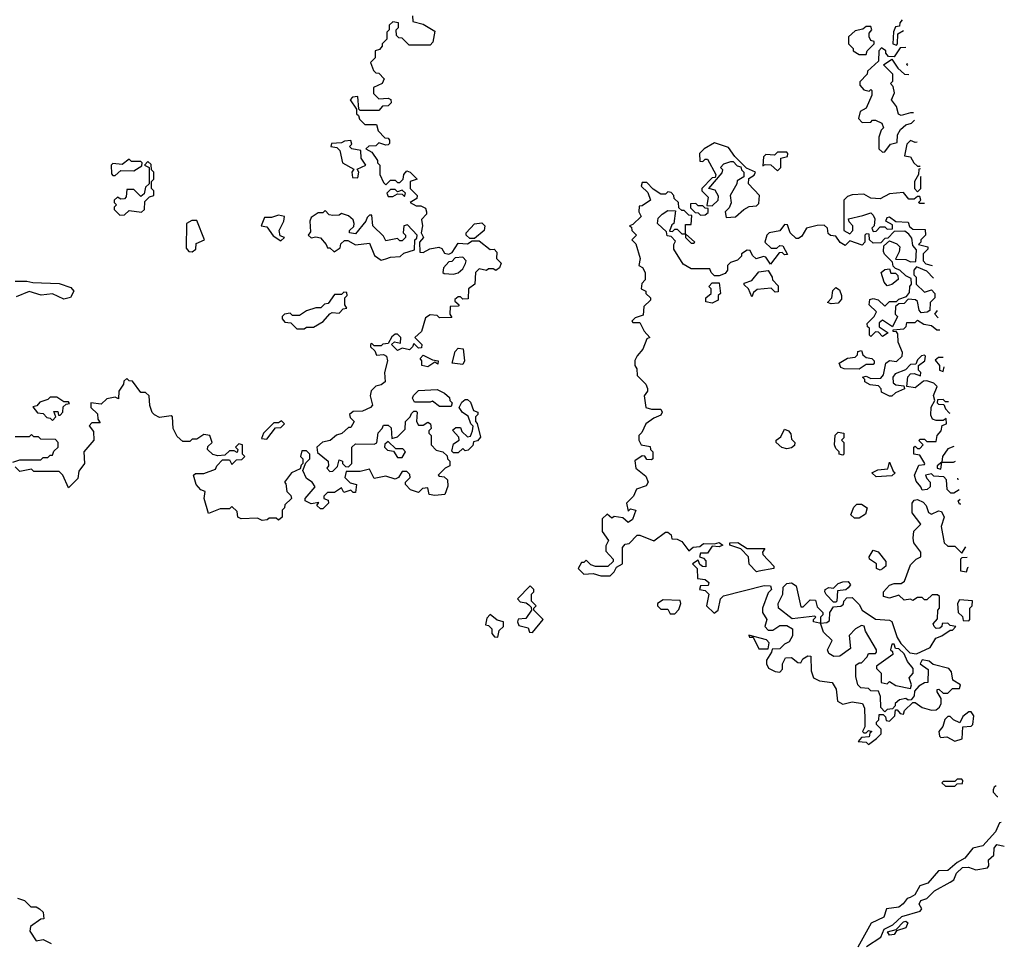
# Model space of a CAD drawing. Extents: x 2668140 to 2765664, y 823621 to 955240.
# Tile 231 of 256: x 2712175 to 2716398, y 871225 to 875179. Entities that reach past the tile are written whole.
import ezdxf

# ---------------------------------------------------------------- set-up
doc = ezdxf.new("R2010")
doc.units = 0

msp = doc.modelspace()

# ---------------------------------------------------------------- linework, layer by layer
at = {"layer": '0CON02XD'}
for points in [[(2713860, 875195), (2713861.7, 875171.7), (2713905, 875160), (2713955, 875130), (2713947, 875083), (2713935, 875070), (2713845, 875070), (2713815, 875100), (2713801.7, 875101.7), (2713791.7, 875111.7), (2713790, 875135), (2713800, 875145), (2713800, 875165), (2713775, 875170), (2713760, 875155), (2713760, 875135), (2713750, 875125), (2713750, 875095), (2713730, 875075), (2713730, 875065), (2713718.3, 875051.7), (2713700, 875045), (2713700, 875015), (2713680, 874995), (2713691.7, 874961.7), (2713701.7, 874951.7), (2713715, 874950), (2713737.5, 874925), (2713730, 874905), (2713691.7, 874888.3), (2713693, 874863), (2713715, 874840), (2713755, 874842.5), (2713767, 874837), (2713768.3, 874821.7), (2713755, 874810), (2713731.7, 874808.3), (2713715, 874790), (2713635, 874790), (2713630, 874795), (2713625, 874850), (2713603, 874847), (2713592.5, 874835), (2713620, 874795), (2713620, 874775), (2713628.3, 874768.3), (2713631.7, 874751.7), (2713655, 874730), (2713705, 874730), (2713711.7, 874701.7), (2713741.7, 874671.7), (2713755, 874670), (2713761.7, 874661.7), (2713761.7, 874648.3), (2713755, 874642.5), (2713745, 874640), (2713715, 874650), (2713701.7, 874638.3), (2713673, 874637), (2713660, 874625), (2713685, 874610), (2713710, 874575), (2713710, 874565), (2713720, 874555), (2713720, 874515), (2713735, 874480), (2713745, 874470), (2713765, 874490), (2713785, 874490), (2713795, 874480), (2713805, 874480), (2713820, 874495), (2713822.5, 874515), (2713835, 874530), (2713850, 874525), (2713880, 874495), (2713850, 874485), (2713850, 874455), (2713880, 874425), (2713878.3, 874411.7), (2713850, 874395), (2713875, 874380), (2713895, 874380), (2713915, 874370), (2713920, 874355), (2713920, 874345), (2713898.3, 874321.7), (2713902.5, 874295), (2713897.5, 874265), (2713907.5, 874245), (2713890, 874225), (2713891.7, 874181.7), (2713905, 874180), (2713933.6, 874196.4), (2713973, 874203), (2713985, 874197.5), (2713997.5, 874177.5), (2714015, 874172.5), (2714029.3, 874180.7), (2714055, 874220), (2714095, 874217.5), (2714115, 874230), (2714145, 874230), (2714193, 874193), (2714210, 874195), (2714221.7, 874181.7), (2714220, 874155), (2714240, 874135), (2714232.5, 874115), (2714217, 874103), (2714205, 874110), (2714185, 874110), (2714177, 874103), (2714145, 874110), (2714130, 874095), (2714127.5, 874045), (2714100, 874025), (2714098.3, 873981.7), (2714075, 873980), (2714065, 873990), (2714055, 873990), (2714041.7, 873978.3), (2714041.7, 873971.7), (2714060, 873955), (2714055, 873950), (2714021.7, 873948.3), (2714020, 873915), (2714028.3, 873901.7), (2713975, 873900), (2713965, 873910), (2713935, 873912.5), (2713915, 873900), (2713898.3, 873841.7), (2713870, 873815), (2713900, 873785), (2713898.3, 873771.7), (2713885, 873770), (2713865, 873790), (2713860, 873775), (2713847, 873763), (2713815, 873770), (2713795, 873760), (2713770, 873785), (2713782.5, 873797.5), (2713808.3, 873791.7), (2713810, 873815), (2713795, 873830), (2713785, 873830), (2713771.7, 873818.3), (2713755, 873790), (2713733, 873787), (2713725, 873780), (2713695, 873780), (2713685, 873790), (2713680, 873785), (2713680, 873775), (2713698.3, 873758.3), (2713705, 873740), (2713735, 873742.5), (2713747.5, 873735), (2713752.5, 873715), (2713740, 873665), (2713742.5, 873625), (2713725, 873612.5), (2713703, 873607), (2713683, 873587), (2713677.5, 873565), (2713687.5, 873525), (2713680, 873515), (2713645, 873500), (2713605, 873497.5), (2713590, 873485), (2713591.7, 873471.7), (2713610, 873455), (2713595, 873430), (2713585, 873430), (2713557, 873403), (2713533, 873397), (2713507, 873373), (2713473, 873367), (2713450, 873345), (2713451.7, 873321.7), (2713497.5, 873285), (2713500, 873265), (2713492.5, 873255), (2713505, 873240), (2713518.3, 873241.7), (2713538.3, 873261.7), (2713545, 873290), (2713560, 873285), (2713560, 873275), (2713571.7, 873261.7), (2713585, 873260), (2713600, 873275), (2713600, 873345), (2713615, 873360), (2713695, 873357.5), (2713707, 873363), (2713713, 873407), (2713730, 873425), (2713735, 873440), (2713755, 873440), (2713768.3, 873428.3), (2713771.7, 873381.7), (2713795, 873390), (2713828.3, 873421.7), (2713830, 873455), (2713850, 873475), (2713855, 873490), (2713865, 873500), (2713875, 873500), (2713880, 873495), (2713877.5, 873455), (2713885, 873440), (2713905, 873440), (2713925, 873452.5), (2713937.5, 873445), (2713940, 873425), (2713930, 873415), (2713930, 873405), (2713940, 873395), (2713940, 873355), (2713961.7, 873331.7), (2713990, 873325), (2714008.3, 873308.3), (2714010, 873295), (2714020, 873285), (2714020, 873265), (2714000, 873255), (2713970, 873225), (2713975, 873220), (2713995, 873217.5), (2714010, 873205), (2714011.7, 873178.3), (2713998.3, 873141.7), (2713955, 873137.5), (2713931.7, 873141.7), (2713925, 873170), (2713903, 873167), (2713885, 873150), (2713851.7, 873161.7), (2713830, 873185), (2713830, 873195), (2713850, 873215), (2713848.3, 873228.3), (2713835, 873240), (2713815, 873240), (2713800, 873215), (2713785, 873207.5), (2713745, 873220), (2713695, 873210), (2713675, 873250), (2713635, 873240), (2713575, 873240), (2713570, 873215), (2713591.7, 873191.7), (2713620, 873185), (2713615, 873150), (2713605, 873150), (2713595, 873160), (2713565, 873150), (2713555, 873170), (2713525, 873150), (2713495, 873150), (2713480, 873135), (2713480, 873125), (2713498.3, 873118.3), (2713500, 873105), (2713475, 873080), (2713465, 873080), (2713450, 873095), (2713458.3, 873108.3), (2713425, 873102.5), (2713400, 873115), (2713400, 873125), (2713442.5, 873175), (2713430, 873195), (2713405, 873210), (2713390, 873245), (2713401.7, 873278.3), (2713420, 873295), (2713420, 873315), (2713405, 873330), (2713385, 873330), (2713380, 873305), (2713390, 873295), (2713390, 873275), (2713381.7, 873268.3), (2713378.3, 873251.7), (2713340, 873235), (2713310, 873195), (2713317, 873187), (2713320, 873155), (2713338.3, 873138.3), (2713340, 873125), (2713311.7, 873098.3), (2713310, 873085), (2713300, 873075), (2713300, 873045), (2713285, 873032.5), (2713275, 873040), (2713245, 873040), (2713237, 873033), (2713215, 873030), (2713195, 873040), (2713125, 873037.5), (2713110, 873045), (2713108.3, 873068.3), (2713085, 873090), (2713075, 873080), (2713035, 873080), (2712985, 873060), (2712966.7, 873125), (2712970, 873155), (2712951.7, 873161.7), (2712932.5, 873185), (2712920, 873225), (2712928.3, 873231.7), (2712965, 873232.5), (2713015, 873250), (2713020, 873265), (2713045, 873290), (2713075, 873290), (2713085, 873270), (2713105, 873290), (2713128.3, 873291.7), (2713140, 873305), (2713130, 873315), (2713130, 873355), (2713115, 873360), (2713100, 873345), (2713110, 873335), (2713108.3, 873321.7), (2713095, 873330), (2713075, 873330), (2713055, 873310), (2713025, 873307.5), (2713003, 873313), (2712980, 873335)], [(2715959.8, 875178.1), (2715950, 875165), (2715948.3, 875151.7), (2715931.7, 875148.3), (2715923, 875127), (2715920, 875075), (2715935, 875070), (2715940, 875075), (2715941.7, 875118.3), (2715965.3, 875132.2)], [(2715805, 875030), (2715810, 875045), (2715840, 875075), (2715840, 875085), (2715825, 875090), (2715817.5, 875105), (2715818.3, 875121.7), (2715830, 875135), (2715825, 875150), (2715805, 875150), (2715791.7, 875138.3), (2715758.3, 875131.7), (2715730, 875105), (2715730, 875075), (2715750, 875055), (2715750, 875045), (2715775, 875030), (2715805, 875030)], [(2715975, 875060), (2715951.7, 875058.3), (2715925, 875020), (2715901.7, 875021.7), (2715890, 875035), (2715890, 875045), (2715871.7, 875058.3), (2715860, 875045), (2715858.3, 875001.7), (2715811.7, 874958.3), (2715810, 874945), (2715778.3, 874911.7), (2715778.3, 874898.3), (2715795, 874877.5), (2715817.5, 874872.5), (2715825, 874880), (2715830, 874875), (2715830, 874855), (2715805, 874800), (2715780, 874785), (2715772.5, 874755), (2715788.3, 874738.3), (2715825, 874740), (2715832.5, 874747.5), (2715845, 874747.5), (2715872.5, 874735), (2715880, 874715), (2715870, 874705), (2715860, 874675), (2715860, 874625), (2715875, 874610), (2715885, 874612.5), (2715910, 874645), (2715938.3, 874651.7), (2715940, 874685), (2715952.3, 874707.7), (2715975, 874727.5), (2716000, 874735), (2716012.6, 874747.6)], [(2716008.7, 874780), (2715995, 874780), (2715955, 874767.5), (2715943.9, 874773.9), (2715936.1, 874806.1), (2715913.3, 874835), (2715927.5, 874865), (2715921.7, 874891.7), (2715910, 874905), (2715920, 874915), (2715920, 874945), (2715880, 874985), (2715915, 875010), (2715941.7, 874971.7), (2715970, 874945), (2715989, 874943.3)], [(2715984.3, 874982.4), (2715980, 874985), (2715983.1, 874992.7)], [(2713625, 874500), (2713630, 874525), (2713621.7, 874538.3), (2713660, 874555), (2713640, 874585), (2713638.3, 874618.3), (2713600, 874625), (2713590, 874635), (2713600, 874645), (2713595, 874660), (2713568.3, 874658.3), (2713555, 874650), (2713511.7, 874648.3), (2713510, 874635), (2713535, 874630), (2713548.3, 874618.3), (2713560, 874565), (2713608.3, 874538.3), (2713600, 874525), (2713601.7, 874501.7), (2713625, 874500)], [(2716023.9, 874654.2), (2716015, 874652.5), (2715995, 874660), (2715980, 874645), (2715970, 874595), (2715995, 874590), (2716010, 874565), (2716025, 874550), (2716035, 874550), (2716036.3, 874551.3)], [(2715205, 874330), (2715245, 874332.5), (2715280, 874365), (2715303, 874377), (2715335, 874380), (2715345, 874390), (2715347.5, 874425), (2715300, 874475), (2715301.7, 874498.3), (2715325, 874512.5), (2715330, 874525), (2715291.7, 874541.7), (2715241.7, 874591.7), (2715215, 874630), (2715155, 874650), (2715110, 874625), (2715090, 874605), (2715091.7, 874571.7), (2715105, 874570), (2715115, 874580), (2715125, 874580), (2715160, 874515), (2715158.3, 874501.7), (2715145, 874500), (2715100, 874455), (2715100, 874445), (2715127, 874417), (2715121.7, 874381.7), (2715145, 874380), (2715170, 874405), (2715171.7, 874421.7), (2715158.3, 874448.3), (2715130, 874455), (2715188.3, 874521.7), (2715190, 874535), (2715180, 874545), (2715195, 874560), (2715225, 874570), (2715235, 874570), (2715251.7, 874551.7), (2715268.3, 874548.3), (2715270, 874535), (2715280, 874525), (2715280, 874505), (2715251.7, 874488.3), (2715250, 874475), (2715222.5, 874425), (2715227, 874393), (2715218.3, 874371.7), (2715200, 874355), (2715205, 874330)], [(2712585, 874510), (2712608.3, 874531.7), (2712665, 874530), (2712698.3, 874551.7), (2712700, 874565), (2712695, 874570), (2712655, 874570), (2712645, 874580), (2712615, 874557.5), (2712575, 874562.5), (2712567.5, 874555), (2712568.3, 874518.3), (2712575, 874510), (2712585, 874510)], [(2715425, 874530), (2715440, 874545), (2715440, 874585), (2715468.3, 874591.7), (2715470, 874605), (2715465, 874610), (2715425, 874610), (2715411.7, 874598.3), (2715375, 874600), (2715365, 874590), (2715361.7, 874551.7), (2715372.5, 874557.5), (2715397, 874557), (2715425, 874530)], [(2712605, 874340), (2712625, 874342.5), (2712645, 874360), (2712697, 874353), (2712710, 874365), (2712711.7, 874398.3), (2712731.7, 874418.3), (2712750, 874425), (2712750, 874445), (2712740, 874455), (2712740, 874485), (2712750, 874495), (2712750, 874525), (2712740, 874535), (2712738.3, 874558.3), (2712725, 874570), (2712710, 874555), (2712730, 874545), (2712730, 874475), (2712715, 874460), (2712708.3, 874431.7), (2712695, 874420), (2712665, 874450), (2712635, 874450), (2712631.7, 874418.3), (2712625, 874410), (2712608.3, 874408.3), (2712595, 874417.5), (2712580, 874405), (2712580, 874395), (2712590, 874385), (2712580, 874375), (2712580, 874365), (2712605, 874340)], [(2716037.7, 874539.1), (2716031.7, 874538.3), (2716030, 874515), (2716012.5, 874485), (2716012.5, 874455), (2716025, 874440), (2716040, 874455), (2716040, 874505), (2716041.6, 874506.6)], [(2713825, 874420), (2713830, 874435), (2713815, 874447.5), (2713795, 874440), (2713785, 874450), (2713765, 874450), (2713750, 874435), (2713755, 874420), (2713775, 874420), (2713795, 874432.5), (2713815, 874430), (2713825, 874420)], [(2716094.2, 874069.9), (2716065, 874100), (2716021.7, 874118.3), (2716010, 874105), (2716010, 874085), (2716020, 874075), (2716020, 874045), (2716055, 874010), (2716085, 874020), (2716100, 874005), (2716100, 873985), (2716080, 873965), (2716078.3, 873931.7), (2716066.4, 873923.6), (2716041.7, 873921.7), (2716033, 873933), (2716025, 873970), (2716017, 873977), (2715985, 873980), (2715968.3, 873961.7), (2715945, 873960), (2715931.7, 873948.3), (2715930, 873915), (2715940, 873905), (2715918.3, 873861.7), (2715875, 873890), (2715861.7, 873878.3), (2715861.7, 873861.7), (2715900, 873835), (2715875, 873820), (2715858.3, 873838.3), (2715845, 873840), (2715825, 873820), (2715820, 873825), (2715820, 873855), (2715811.7, 873861.7), (2715810, 873875), (2715840, 873905), (2715850, 873925), (2715817.5, 873955), (2715821.7, 873978.3), (2715835, 873982.5), (2715857, 873977), (2715885, 873950), (2715905, 873970), (2715935, 873970), (2715945, 873980), (2715978.3, 873991.7), (2715991.7, 874008.3), (2715992.5, 874035), (2716000, 874045), (2715998.3, 874068.3), (2715975, 874080), (2715950, 874105), (2715931.7, 874111.7), (2715921.7, 874121.7), (2715918.3, 874138.3), (2715883.6, 874173.6), (2715880, 874185), (2715881.7, 874208.3), (2715905, 874230), (2715937, 874217), (2715950, 874205), (2715947, 874183), (2715931.7, 874151.7), (2715975, 874150), (2715995, 874140), (2716018.3, 874141.7), (2716021.7, 874191.7), (2716005, 874210), (2716001.7, 874241.7), (2715988.3, 874258.3), (2715971.7, 874271.7), (2715925, 874270), (2715898.3, 874241.7), (2715885, 874240), (2715868.3, 874221.7), (2715835, 874220), (2715820, 874235), (2715818.3, 874258.3), (2715805, 874260), (2715800, 874255), (2715800, 874225), (2715788.3, 874211.7), (2715735, 874230), (2715715, 874210), (2715693.3, 874223.3), (2715675, 874250), (2715653, 874253), (2715641.7, 874261.7), (2715640, 874285), (2715625, 874297.5), (2715595, 874296.7), (2715550, 874285), (2715529.3, 874250.7), (2715515, 874240), (2715505, 874240), (2715480, 874265), (2715468.3, 874298.3), (2715455, 874300), (2715435, 874272.5), (2715390, 874265), (2715380, 874255), (2715370, 874225), (2715398.3, 874198.3), (2715421.7, 874198.3), (2715435, 874210), (2715448.3, 874208.3), (2715468.3, 874171.7), (2715455, 874170), (2715445, 874180), (2715431.7, 874178.3), (2715395, 874130), (2715375, 874160), (2715365, 874162.5), (2715333, 874153), (2715317.5, 874167.5), (2715308.3, 874188.3), (2715295, 874190), (2715270, 874175), (2715270, 874165), (2715253, 874147), (2715223, 874137), (2715210, 874125), (2715210, 874105), (2715200, 874090), (2715175, 874080), (2715155, 874080), (2715140, 874095), (2715135, 874110), (2715055, 874110), (2715020.7, 874130.7), (2714980, 874195), (2714980, 874215), (2714988.3, 874228.3), (2714968.3, 874248.3), (2714951.7, 874251.7), (2714948.3, 874268.3), (2714910, 874305), (2714913, 874327), (2714930, 874345), (2714955, 874360), (2714988.3, 874358.3), (2714980, 874305), (2714971.7, 874298.3), (2714961.7, 874271.7), (2714975, 874270), (2714985, 874280), (2714995, 874280), (2715015, 874260), (2715030, 874260), (2715030, 874245), (2715055, 874220), (2715065, 874220), (2715070, 874225), (2715030, 874260), (2715030, 874300), (2715055, 874300), (2715058.3, 874338.3), (2715045, 874340), (2715025, 874360), (2715015, 874360), (2715001.7, 874371.7), (2715000, 874395), (2714981.7, 874411.7), (2714980, 874425), (2714968.3, 874438.3), (2714955, 874440), (2714945, 874430), (2714925, 874430), (2714891.7, 874451.7), (2714865, 874480), (2714845, 874480), (2714840, 874465), (2714868.3, 874438.3), (2714880, 874405), (2714845, 874380), (2714831.7, 874378.3), (2714830, 874355), (2714840, 874335), (2714805, 874300), (2714790, 874295), (2714798.3, 874288.3), (2714800, 874275), (2714820, 874255), (2714800, 874235), (2714817, 874217), (2714836.7, 874155), (2714830, 874125), (2714846.4, 874116.4), (2714857.5, 874095), (2714857, 874063), (2714843, 874047), (2714840, 874025), (2714860, 874015), (2714860, 874005), (2714880, 873985), (2714880, 873975), (2714851.7, 873948.3), (2714848.3, 873911.7), (2714815, 873900), (2714800, 873885), (2714805, 873880), (2714835, 873880), (2714853, 873843), (2714877.5, 873815), (2714865, 873810), (2714847.5, 873765), (2714823, 873737), (2714813, 873717), (2714812.5, 873695), (2714821.7, 873681.7), (2714823, 873653), (2714860, 873615), (2714867, 873597), (2714867.5, 873585), (2714852.5, 873565), (2714860, 873515), (2714885, 873507.5), (2714925, 873507.5), (2714930, 873495), (2714925, 873482.5), (2714895, 873470), (2714860, 873445), (2714842.5, 873407.5), (2714830, 873395), (2714830, 873375), (2714840, 873355), (2714878.3, 873348.3), (2714880, 873335), (2714890, 873325), (2714890, 873295), (2714885, 873290), (2714865, 873292.5), (2714856.7, 873306.7), (2714845, 873307.5), (2714813, 873287), (2714817.5, 873255), (2714860, 873220), (2714870, 873195), (2714861.2, 873178.8), (2714820, 873165), (2714807.5, 873135), (2714777.5, 873105), (2714785, 873070), (2714795, 873080), (2714817.5, 873075), (2714802.5, 873035), (2714785, 873022.5), (2714761.7, 873041.7), (2714725, 873047.5), (2714715, 873040), (2714695, 873057.5), (2714673, 873037), (2714673, 872983), (2714700, 872945), (2714688.3, 872921.7), (2714688.3, 872898.3), (2714720, 872865), (2714720, 872855), (2714697, 872833), (2714645, 872832.5), (2714625, 872840), (2714605, 872860), (2714595, 872850), (2714585, 872850), (2714570, 872825), (2714595, 872800), (2714635, 872802.5), (2714667, 872793), (2714707, 872793), (2714725, 872810), (2714735, 872830), (2714760, 872845), (2714760, 872915), (2714771.7, 872928.3), (2714788.3, 872931.7), (2714823, 872967), (2714835, 872967.5), (2714895, 872942.5), (2714945, 872980)], [(2716055.6, 874390.6), (2716035, 874390), (2716030, 874395), (2716040, 874405), (2716035, 874420), (2716025, 874420), (2716011.7, 874408.3), (2715988.3, 874408.3), (2715965, 874437.5), (2715905, 874432.5), (2715865, 874410), (2715825, 874413.3), (2715795, 874430), (2715745, 874427.5), (2715725, 874420), (2715710, 874405), (2715710, 874275), (2715735, 874260), (2715747.5, 874275), (2715747.5, 874295), (2715731.7, 874311.7), (2715730, 874325), (2715790.7, 874339.3), (2715825, 874350), (2715835, 874340), (2715842.5, 874325), (2715840, 874295), (2715830, 874285), (2715835, 874270), (2715848.3, 874271.7), (2715865, 874290), (2715885, 874290), (2715895, 874280), (2715918.3, 874281.7), (2715918.3, 874298.3), (2715890, 874315), (2715895, 874330), (2715905, 874332.5), (2715932.5, 874312.5), (2715985, 874310), (2715991.7, 874291.7), (2716005, 874280), (2716058.3, 874278.3), (2716060, 874255), (2716040, 874235), (2716040, 874225), (2716030, 874215), (2716070, 874205), (2716070, 874195), (2716050, 874175), (2716050, 874145), (2716061.7, 874131.7), (2716087.7, 874124.5)], [(2715095, 874340), (2715115, 874342.5), (2715128.3, 874351.7), (2715128.3, 874368.3), (2715115, 874370), (2715105, 874380), (2715085, 874380), (2715075, 874390), (2715051.7, 874388.3), (2715051.7, 874371.7), (2715071.7, 874351.7), (2715085, 874350), (2715095, 874340)], [(2713295, 874230), (2713310, 874245), (2713291.7, 874251.7), (2713287.5, 874275), (2713307.5, 874315), (2713310, 874335), (2713285, 874340), (2713255, 874330), (2713225, 874330), (2713210, 874295), (2713235, 874290), (2713261.7, 874251.7), (2713295, 874230)], [(2713725, 874147.5), (2713745, 874152.5), (2713765, 874160), (2713807, 874163), (2713823, 874177), (2713868.3, 874191.7), (2713870, 874235), (2713878.3, 874241.7), (2713880, 874255), (2713838.3, 874298.3), (2713822.5, 874295), (2713820, 874265), (2713830, 874255), (2713830, 874245), (2713815, 874230), (2713805, 874230), (2713795, 874240), (2713745, 874230), (2713735, 874250), (2713690, 874295), (2713685, 874340), (2713675, 874340), (2713665, 874330), (2713660, 874315), (2713615, 874260), (2713590, 874265), (2713590, 874275), (2713608.3, 874291.7), (2713610, 874305), (2713605, 874320), (2713585, 874337.5), (2713555, 874347.5), (2713545, 874340), (2713518.3, 874338.3), (2713502.5, 874342.5), (2713485, 874360), (2713475, 874350), (2713455, 874350), (2713425, 874330), (2713420, 874315), (2713421.7, 874268.3), (2713412.5, 874255), (2713425, 874242.5), (2713445, 874247.5), (2713465, 874242.5), (2713490, 874215), (2713495, 874200), (2713505, 874200), (2713523, 874183), (2713549.3, 874200.7), (2713553, 874217), (2713568.3, 874231.7), (2713581.7, 874231.7), (2713615, 874212.5), (2713675, 874220), (2713697, 874167), (2713725, 874147.5)], [(2712915, 874182.5), (2712930, 874195), (2712931.7, 874218.3), (2712967.5, 874235), (2712935, 874317.5), (2712913, 874317), (2712890, 874305), (2712888.3, 874198.3), (2712900, 874185), (2712915, 874182.5)], [(2714125, 874240), (2714105, 874240), (2714090, 874255), (2714090, 874265), (2714125, 874302.5), (2714157, 874307), (2714170, 874295), (2714167.5, 874275), (2714125, 874240)], [(2714035, 874087.5), (2714055, 874092.5), (2714075, 874110), (2714087, 874133), (2714090, 874145), (2714075, 874160), (2714043, 874157), (2714028.3, 874141.7), (2714015, 874140), (2713992.5, 874115), (2713990, 874095), (2713995, 874090), (2714035, 874087.5)], [(2715315, 873990), (2715300, 874025), (2715281.7, 874041.7), (2715281.7, 874048.3), (2715315, 874060), (2715345, 874097.5), (2715385, 874102.5), (2715402.5, 874075), (2715403, 874063), (2715427.5, 874037.5), (2715428.3, 874011.7), (2715415, 874010), (2715397.5, 874027.5), (2715338.3, 874021.7), (2715321.7, 874008.3), (2715315, 873990)], [(2715895, 874037.5), (2715883, 874053), (2715870, 874095), (2715885, 874107.5), (2715905, 874110), (2715911.7, 874091.7), (2715931.7, 874091.7), (2715941.7, 874081.7), (2715942.5, 874065), (2715915, 874042.5), (2715895, 874037.5)], [(2712155, 874057.5), (2712205, 874057.5), (2712231.2, 874051.2), (2712345, 874047.5), (2712395, 874030), (2712406.7, 874015), (2712393, 873987), (2712365, 873980), (2712315, 874002.5), (2712267, 873997), (2712215, 874012.5), (2712159.3, 873990.7)], [(2715145, 873963.3), (2715118.3, 873968.3), (2715117.5, 873985), (2715140, 874005), (2715140, 874025), (2715130, 874035), (2715145, 874050), (2715175, 874050), (2715180, 874005), (2715170, 873995), (2715170, 873975), (2715145, 873963.3)], [(2715655, 873960), (2715640, 873965), (2715657.5, 873985), (2715663, 874017), (2715675, 874030), (2715690.7, 874020.7), (2715700, 873995), (2715700, 873980), (2715685, 873962.5), (2715655, 873960)], [(2713395, 873852.5), (2713405, 873860), (2713435, 873860), (2713476.4, 873883.6), (2713505, 873917.5), (2713515, 873922.5), (2713545, 873920), (2713561.7, 873938.3), (2713578.3, 873941.7), (2713570, 873955), (2713570, 873985), (2713580, 873995), (2713578.3, 874008.3), (2713565, 874010), (2713555, 874000), (2713525, 874000), (2713498.3, 873961.7), (2713481.7, 873958.3), (2713467, 873943), (2713445, 873942.5), (2713405, 873930), (2713375, 873910), (2713345, 873910), (2713335, 873920), (2713310, 873915), (2713300, 873905), (2713300, 873895), (2713311.7, 873881.7), (2713338.3, 873878.3), (2713363, 873853), (2713395, 873852.5)], [(2716114.7, 873900), (2716100, 873915), (2716110.9, 873931.4)], [(2716203.5, 873162.5), (2716181.7, 873148.3), (2716168.3, 873148.3), (2716153, 873163), (2716150, 873205), (2716138.3, 873218.3), (2716095, 873220), (2716085, 873230), (2716060, 873225), (2716065, 873210), (2716080, 873195), (2716080, 873175), (2716067, 873163), (2716045, 873160), (2716040, 873175), (2716019.3, 873199.3), (2716013.3, 873225), (2716031.7, 873268.3), (2716055, 873270), (2716057.5, 873275), (2716035, 873310), (2716010, 873315), (2716010, 873345), (2716015, 873350), (2716025, 873340), (2716035, 873340), (2716050, 873355), (2716032.5, 873372.5), (2716035, 873380), (2716055, 873380), (2716065, 873370), (2716105, 873370), (2716110, 873395), (2716127.5, 873415), (2716131.7, 873438.3), (2716150, 873445), (2716148.3, 873468.3), (2716135, 873460), (2716105, 873460), (2716090, 873465), (2716083, 873483), (2716083.9, 873516.1), (2716100, 873545), (2716093.9, 873566.1), (2716110, 873605), (2716095, 873620), (2716065, 873630), (2716051.7, 873628.3), (2716015, 873600), (2715980, 873605), (2715983.6, 873646.4), (2715995, 873660), (2716011.7, 873661.7), (2716038.3, 873651.7), (2716040, 873665), (2716030, 873675), (2716030, 873695), (2716057.5, 873715), (2716060, 873735), (2716055, 873740), (2716043, 873737), (2716025, 873720), (2716018.3, 873701.7), (2715995, 873700), (2715973.6, 873676.4), (2715930, 873660), (2715920, 873645), (2715921.7, 873621.7), (2715933, 873613), (2715967.5, 873607.5), (2715970, 873595), (2715931.2, 873578.8), (2715915, 873563.3), (2715905, 873563.3), (2715871.7, 873581.7), (2715870, 873595), (2715858.3, 873608.3), (2715823, 873613), (2715800, 873625), (2715800, 873635), (2715790, 873645), (2715805, 873650), (2715825, 873640), (2715868.3, 873641.7), (2715880, 873655), (2715890, 873705), (2715905, 873717.5), (2715935, 873712.5), (2715960, 873735), (2715961.7, 873751.7), (2715942.5, 873795), (2715941.7, 873831.7), (2715935, 873840), (2715921.7, 873841.7), (2715921.7, 873848.3), (2715967, 873853), (2715977, 873863), (2715980, 873880), (2716015, 873880), (2716025, 873890), (2716053, 873873), (2716085, 873867.5), (2716108.3, 873848.3), (2716121, 873847.7)], [(2713925, 873690), (2713900, 873695), (2713900, 873715), (2713892.5, 873725), (2713905, 873740), (2713945, 873720), (2713970, 873715), (2713968.3, 873701.7), (2713955, 873710), (2713925, 873690)], [(2714075, 873700), (2714030, 873705), (2714042.5, 873755), (2714055, 873770), (2714077, 873767), (2714082.5, 873715), (2714075, 873700)], [(2715775, 873680), (2715710.7, 873680.7), (2715697, 873687), (2715690, 873705), (2715725, 873727.5), (2715758.3, 873731.7), (2715768.3, 873741.7), (2715770, 873755), (2715785, 873760), (2715791.7, 873741.7), (2715805, 873730), (2715830, 873725), (2715840, 873715), (2715840, 873705), (2715835, 873700), (2715805, 873700), (2715775, 873680)], [(2716135.2, 873730), (2716115, 873730), (2716101.7, 873718.3), (2716120, 873695), (2716120, 873675), (2716135, 873670), (2716140, 873689.9)], [(2712980, 873335), (2712981.7, 873348.3), (2713000, 873365), (2712990, 873395), (2712965, 873400), (2712935, 873380), (2712915, 873380), (2712905, 873370), (2712875, 873370), (2712850.7, 873390.7), (2712832.5, 873425), (2712830, 873475), (2712825, 873480), (2712775, 873472.5), (2712753.6, 873483.6), (2712743.8, 873493.8), (2712733.6, 873523.6), (2712730, 873565), (2712715, 873580), (2712695, 873580), (2712658.3, 873628.3), (2712645, 873630), (2712635, 873640), (2712621.7, 873628.3), (2712620, 873615), (2712600, 873585), (2712598.3, 873551.7), (2712585, 873560), (2712548.3, 873551.7), (2712525, 873530), (2712480, 873535), (2712480, 873515), (2712508.3, 873488.3), (2712510, 873465), (2712520, 873450), (2712485, 873450), (2712473, 873437), (2712491.7, 873411.7), (2712492.5, 873375), (2712450, 873325), (2712452.5, 873275), (2712428.3, 873241.7), (2712425, 873210), (2712385, 873170), (2712360, 873225), (2712345, 873240), (2712235, 873240), (2712225, 873250), (2712175, 873240), (2712155, 873260)], [(2714025, 873520), (2713975, 873520), (2713945, 873542.5), (2713935, 873537.5), (2713868.3, 873538.3), (2713860, 873555), (2713863.6, 873566.4), (2713885, 873587.5), (2713965, 873592.5), (2713997, 873577), (2714018.3, 873558.3), (2714020, 873545), (2714030, 873535), (2714025, 873520)], [(2712315, 873460), (2712330, 873475), (2712321.7, 873498.3), (2712338.3, 873498.3), (2712341.7, 873481.7), (2712348.3, 873481.7), (2712360, 873495), (2712361.7, 873518.3), (2712375, 873530), (2712388.3, 873531.7), (2712385, 873540), (2712365, 873540), (2712335, 873560), (2712305, 873560), (2712295, 873550), (2712261.7, 873538.3), (2712248.3, 873521.7), (2712231.7, 873518.3), (2712251.7, 873491.7), (2712275, 873490), (2712291.7, 873471.7), (2712305, 873470), (2712315, 873460)], [(2714055, 873320), (2714035, 873320), (2714028.3, 873328.3), (2714035, 873360), (2714060, 873375), (2714058.3, 873388.3), (2714031.7, 873418.3), (2714045, 873430), (2714065, 873430), (2714071.7, 873411.7), (2714095, 873390), (2714108.3, 873391.7), (2714117.5, 873415), (2714120, 873435), (2714110, 873445), (2714098.3, 873478.3), (2714073.6, 873493.6), (2714060, 873515), (2714071.7, 873538.3), (2714085, 873550), (2714095, 873550), (2714108.3, 873538.3), (2714121.7, 873501.7), (2714140, 873495), (2714140, 873485), (2714130, 873475), (2714130, 873455), (2714137, 873447), (2714151.7, 873388.3), (2714138.3, 873371.7), (2714121.7, 873368.3), (2714118.3, 873351.7), (2714098.3, 873331.7), (2714085, 873330), (2714075, 873340), (2714055, 873320)], [(2716158.2, 873539.1), (2716145, 873540), (2716135, 873550), (2716111.7, 873548.3), (2716110, 873535), (2716115, 873530), (2716138.3, 873528.3), (2716145, 873510), (2716161.7, 873491.7), (2716163.9, 873491.4)], [(2713235, 873380), (2713271.7, 873428.3), (2713295, 873430), (2713310, 873445), (2713298.3, 873458.3), (2713285, 873450), (2713265, 873450), (2713220, 873405), (2713211.7, 873381.7), (2713235, 873380)], [(2712145, 873280), (2712175, 873290), (2712265, 873290), (2712275, 873300), (2712295, 873300), (2712305, 873310), (2712315, 873310), (2712321.7, 873328.3), (2712340, 873345), (2712340, 873365), (2712328.3, 873378.3), (2712265, 873380), (2712255, 873390), (2712235, 873390), (2712225, 873400), (2712215, 873390), (2712155, 873390)], [(2715465, 873337.5), (2715443, 873343), (2715420, 873365), (2715420, 873375), (2715440, 873390), (2715455, 873422.5), (2715472.5, 873415), (2715481.7, 873401.7), (2715485, 873380), (2715500, 873365), (2715498.3, 873351.7), (2715485, 873342.5), (2715465, 873337.5)], [(2715705, 873310), (2715690, 873315), (2715690, 873325), (2715675, 873340), (2715670, 873355), (2715673, 873397), (2715685, 873410), (2715710, 873405), (2715710, 873385), (2715700, 873375), (2715710, 873365), (2715710, 873315), (2715705, 873310)], [(2713815, 873300), (2713830, 873325), (2713818.3, 873338.3), (2713788.3, 873338.3), (2713755, 873370), (2713741.7, 873358.3), (2713740, 873345), (2713752.5, 873332.5), (2713778.3, 873328.3), (2713795, 873300), (2713815, 873300)], [(2716181.1, 873348.4), (2716155, 873337.5), (2716132.5, 873305), (2716130, 873280), (2716110, 873265), (2716110, 873255), (2716125, 873250), (2716130, 873280), (2716179.3, 873280.7), (2716188.7, 873285.2)], [(2715848.3, 873218.3), (2715830, 873235), (2715855, 873247.5), (2715898.3, 873251.7), (2715905, 873280), (2715921.7, 873241.7), (2715930, 873235), (2715915, 873222.5), (2715848.3, 873218.3)], [(2716197.5, 873212.4), (2716198.4, 873205.1)], [(2714945, 872980), (2714955, 872980), (2714968.3, 872968.3), (2714971.7, 872951.7), (2714995, 872950), (2715015, 872940), (2715045, 872900), (2715063.3, 872916.7), (2715091.7, 872918.3), (2715108.3, 872931.7), (2715155, 872930), (2715175, 872936.7), (2715190, 872925), (2715175, 872917.5), (2715145, 872920), (2715125, 872890), (2715095, 872890), (2715090, 872875), (2715108.3, 872868.3), (2715117, 872857), (2715118.3, 872831.7), (2715103, 872833), (2715091.7, 872841.7), (2715085, 872860), (2715060, 872845), (2715080, 872825), (2715081.7, 872781.7), (2715115, 872777.5), (2715130, 872765), (2715128.3, 872751.7), (2715095, 872750), (2715090, 872735), (2715115, 872730), (2715130, 872715), (2715120, 872665), (2715153, 872633), (2715170, 872645), (2715180, 872695), (2715193, 872707), (2715368.3, 872751.7), (2715395, 872750), (2715400, 872735), (2715385, 872720), (2715360, 872655), (2715360, 872635), (2715380, 872605), (2715370, 872575), (2715385, 872560), (2715405, 872560), (2715435, 872580), (2715465, 872580), (2715490, 872565), (2715490, 872535), (2715475, 872510), (2715455, 872500), (2715435, 872480), (2715401.7, 872478.3), (2715400, 872465), (2715378.3, 872431.7), (2715377.5, 872415), (2715387, 872397), (2715415, 872382.5), (2715435, 872380), (2715447, 872393), (2715446.7, 872415), (2715459.3, 872440.7), (2715485, 872442.5), (2715511.7, 872421.7), (2715525, 872420), (2715533, 872437), (2715555, 872450), (2715568.3, 872448.3), (2715570, 872385), (2715580, 872355), (2715605, 872342.5), (2715660, 872335), (2715677, 872307), (2715682.5, 872255), (2715705, 872242.5), (2715745, 872252.5), (2715790, 872245), (2715797.5, 872225), (2715800, 872175), (2715800, 872145), (2715790, 872125), (2715795, 872120), (2715805, 872120), (2715815, 872130), (2715830, 872125), (2715821.7, 872118.3), (2715818.3, 872101.7), (2715785, 872100), (2715771.7, 872081.7), (2715805, 872080), (2715815, 872070), (2715850, 872095), (2715870, 872115), (2715870, 872135), (2715850, 872155), (2715850, 872165), (2715860, 872175), (2715861.7, 872198.3), (2715878.3, 872198.3), (2715888.3, 872188.3), (2715891.7, 872171.7), (2715905, 872170), (2715928.3, 872191.7), (2715931.7, 872218.3), (2715938.3, 872218.3), (2715951.7, 872201.7), (2715965, 872200), (2715970, 872215), (2716005, 872250), (2716015, 872250), (2716045, 872227.5), (2716085, 872216.7), (2716105, 872217.5), (2716120, 872230), (2716126.7, 872245), (2716127, 872267), (2716110, 872295), (2716110, 872305), (2716117, 872307), (2716135, 872290), (2716155, 872290), (2716175, 872310), (2716205, 872310), (2716210, 872325), (2716177.5, 872345), (2716171.7, 872381.7), (2716160, 872395), (2716093, 872413), (2716075, 872427.5), (2716045, 872432.5), (2716037.5, 872415), (2716071.7, 872391.7), (2716070, 872335), (2716055, 872333.3), (2716030.7, 872319.3), (2716012.5, 872297.5), (2716011.7, 872278.3), (2715998.3, 872261.7), (2715985, 872260), (2715975, 872266.7), (2715948.3, 872261.7), (2715930, 872245), (2715930, 872235), (2715918.3, 872221.7), (2715895, 872220), (2715885, 872210), (2715868.3, 872228.3), (2715866.7, 872275), (2715858.3, 872298.3), (2715825, 872300), (2715815, 872310), (2715783, 872313), (2715770, 872325), (2715760.7, 872360.7), (2715760.7, 872409.3), (2715775, 872420), (2715785, 872420), (2715810, 872445), (2715815, 872460), (2715845, 872460), (2715850, 872465), (2715850, 872475), (2715802.5, 872555), (2715796.7, 872576.7), (2715785, 872580), (2715760, 872565), (2715733, 872537), (2715738.3, 872481.7), (2715691.7, 872448.3), (2715667, 872447), (2715645, 872460), (2715640, 872475), (2715660, 872515), (2715621.7, 872551.7), (2715610, 872590), (2715637, 872593), (2715648.3, 872601.7), (2715650, 872635), (2715665, 872660), (2715697, 872663), (2715708.3, 872671.7), (2715710, 872685), (2715721.7, 872698.3), (2715745, 872700), (2715775, 872670), (2715787.5, 872645), (2715845, 872607.5), (2715905, 872603.3), (2715915, 872597.5), (2715938.3, 872528.3), (2715953.3, 872503.3), (2715993, 872463), (2716021.7, 872458.3), (2716080, 872485), (2716103.8, 872526.2), (2716130, 872535), (2716165, 872560), (2716175, 872560), (2716190, 872575), (2716165, 872580), (2716155, 872590), (2716131.7, 872588.3), (2716130, 872575), (2716121.7, 872568.3), (2716105, 872567.5), (2716097.5, 872575), (2716093, 872587), (2716111.7, 872608.3), (2716112.5, 872645), (2716120, 872655), (2716120, 872705), (2716111.7, 872711.7), (2716088.3, 872711.7), (2716065, 872690), (2716055, 872690), (2716045, 872700), (2716025, 872700), (2716005, 872687.5), (2715995, 872692.5), (2715968.3, 872688.3), (2715945, 872710), (2715905, 872697.5), (2715880, 872705), (2715880, 872725), (2715905, 872752.5), (2715925, 872760), (2715955, 872760), (2715969.3, 872770.7), (2715995, 872840), (2716020, 872865), (2716040, 872875), (2716040, 872895), (2716010, 872935), (2716007.5, 872955), (2716010, 872985), (2716040, 873015), (2716003, 873063), (2716002.5, 873105), (2716011.7, 873118.3), (2716025, 873120), (2716049.3, 873109.3), (2716062.5, 873095), (2716072.5, 873065), (2716085, 873057.5), (2716115, 873072.5), (2716128.3, 873068.3), (2716140, 873045), (2716127.5, 873005), (2716140, 872935), (2716155, 872920), (2716185, 872920), (2716215, 872890), (2716233, 872917.9)], [(2715775, 873040), (2715755, 873040), (2715740, 873055), (2715751.7, 873088.3), (2715765, 873100), (2715785, 873100), (2715810, 873085), (2715803, 873057), (2715775, 873040)], [(2716211, 873100), (2716205, 873100), (2716200, 873115), (2716208.4, 873122)], [(2715335, 872810), (2715303.6, 872843.6), (2715300, 872875), (2715268.3, 872908.3), (2715220, 872925), (2715220, 872935), (2715255, 872936.7), (2715295, 872910), (2715370, 872910), (2715360, 872895), (2715362.5, 872885), (2715410, 872835), (2715410, 872825), (2715345, 872812.5), (2715335, 872810)], [(2715865, 872817.5), (2715850, 872825), (2715850, 872845), (2715820, 872865), (2715817.5, 872875), (2715835, 872902.5), (2715856.4, 872896.4), (2715890, 872855), (2715890, 872835), (2715875, 872822.5), (2715865, 872817.5)], [(2716238.6, 872871.2), (2716215, 872870), (2716210, 872865), (2716210, 872815), (2716235, 872810), (2716241.7, 872828.3), (2716243.5, 872830.2)], [(2715610, 872590), (2715605, 872590), (2715580, 872595), (2715580, 872605), (2715590, 872615), (2715585, 872620), (2715488.3, 872608.3), (2715430, 872655), (2715427.5, 872675), (2715447.5, 872715), (2715450, 872745), (2715465, 872760), (2715485, 872762.5), (2715505, 872750), (2715525, 872660), (2715535, 872660), (2715565, 872690), (2715588.3, 872688.3), (2715595, 872660), (2715620, 872635), (2715620, 872625), (2715610, 872615), (2715610, 872590)], [(2715675, 872680), (2715665, 872680), (2715633.6, 872713.6), (2715627.5, 872725), (2715630, 872735), (2715645, 872742.5), (2715665, 872740), (2715685, 872760), (2715705, 872767.5), (2715728.3, 872768.3), (2715737.5, 872755), (2715728.3, 872741.7), (2715717.5, 872732.5), (2715681.7, 872728.3), (2715680, 872685), (2715675, 872680)], [(2714375, 872550), (2714420, 872605), (2714380, 872645), (2714380, 872655), (2714390, 872665), (2714370, 872685), (2714370, 872715), (2714380, 872725), (2714380, 872735), (2714365, 872750), (2714310, 872695), (2714321.7, 872681.7), (2714347, 872677), (2714358.3, 872668.3), (2714368.3, 872658.3), (2714370, 872645), (2714345, 872610), (2714313, 872607), (2714310, 872595), (2714315, 872580), (2714355, 872570), (2714361.7, 872551.7), (2714375, 872550)], [(2714985, 872630), (2715001.7, 872648.3), (2715010, 872675), (2715007, 872687), (2714935, 872690), (2714910, 872675), (2714910, 872665), (2714925, 872650), (2714955, 872650), (2714965, 872630), (2714985, 872630)], [(2716245, 872600), (2716250, 872605), (2716250, 872655), (2716260, 872665), (2716261, 872685.1), (2716205, 872690), (2716197.5, 872675), (2716200, 872635), (2716218.3, 872618.3), (2716221.7, 872601.7), (2716245, 872600)], [(2714225, 872530), (2714231.7, 872558.3), (2714250, 872575), (2714250, 872595), (2714223, 872603), (2714193, 872627), (2714178.3, 872611.7), (2714173, 872583), (2714185, 872580), (2714200, 872565), (2714200, 872545), (2714211.7, 872531.7), (2714225, 872530)], [(2715385, 872480), (2715390, 872505), (2715378.3, 872518.3), (2715301.7, 872538.3), (2715305, 872530), (2715320, 872530), (2715345, 872480), (2715385, 872480)], [(2715995, 872310), (2716000, 872325), (2715990, 872355), (2716007.5, 872375), (2716007.5, 872395), (2715982.5, 872425), (2715968.3, 872458.3), (2715945, 872480), (2715931.7, 872481.7), (2715925, 872500), (2715915, 872500), (2715910, 872475), (2715918.3, 872468.3), (2715920, 872455), (2715850, 872405), (2715850, 872395), (2715870, 872375), (2715870, 872335), (2715895, 872330), (2715905, 872340), (2715933, 872323), (2715995, 872310)], [(2716185, 872083.3), (2716216.7, 872093.3), (2716220, 872145), (2716255, 872147.5), (2716262.5, 872155), (2716267, 872193), (2716255, 872210), (2716245, 872210), (2716220.5, 872189.5), (2716207, 872163), (2716180, 872175), (2716165, 872190), (2716155, 872190), (2716143, 872177), (2716133.6, 872146.4), (2716117.5, 872125), (2716120, 872105), (2716125, 872100), (2716151.7, 872101.7), (2716185, 872083.3)], [(2716185, 871890), (2716195, 871900), (2716218.3, 871901.7), (2716220, 871915), (2716215, 871920), (2716195, 871920), (2716185, 871910), (2716135, 871910), (2716130, 871905), (2716145, 871890), (2716185, 871890)], [(2716363.5, 871891.5), (2716353.6, 871886.4), (2716350, 871875), (2716350, 871865), (2716367, 871847), (2716369.5, 871846.5)], [(2716384.3, 871734.8), (2716377, 871733), (2716360, 871695), (2716305.7, 871634.3), (2716262.5, 871625), (2716228.3, 871581.7), (2716195, 871563.8), (2716155, 871528.8), (2716115, 871527.5), (2716070, 871475), (2716035, 871463.3), (2716013.8, 871425), (2715993.6, 871413.6), (2715981.2, 871408.8), (2715964.2, 871385.8), (2715945, 871372), (2715892.5, 871365), (2715881.7, 871328.3), (2715827, 871303), (2715769.5, 871200.5)], [(2715806.9, 871203.1), (2715867.8, 871242.2), (2715882.7, 871277.3), (2715920, 871295), (2715958.3, 871331.7), (2716037.5, 871355), (2716043.8, 871365), (2716033.3, 871385), (2716039.6, 871400.4), (2716065, 871408.9), (2716098.6, 871441.4), (2716165, 871478.8), (2716181.7, 871488.3), (2716192.7, 871517.3), (2716217.9, 871542.1), (2716243.5, 871543.5), (2716275, 871531.2), (2716325, 871540), (2716331.7, 871548.3), (2716330, 871575), (2716352.5, 871595), (2716354, 871625), (2716365, 871640), (2716397.8, 871632.8)], [(2712165, 871410), (2712195, 871400), (2712222.5, 871372.5), (2712245, 871372.5), (2712260, 871365), (2712275, 871350), (2712278.3, 871321.7), (2712265, 871320), (2712221.7, 871288.3), (2712218.3, 871268.3), (2712245, 871227.5), (2712275, 871233.3), (2712310, 871215)], [(2715905, 871250.8), (2715897.5, 871265), (2715933.9, 871276.1), (2715965, 871309.2), (2715975, 871311.2), (2715983.3, 871305), (2715975, 871283.3), (2715935, 871270), (2715925, 871254), (2715905, 871250.8)]]:
    msp.add_lwpolyline(points, dxfattribs=at)

doc.saveas('drawing.dxf')
